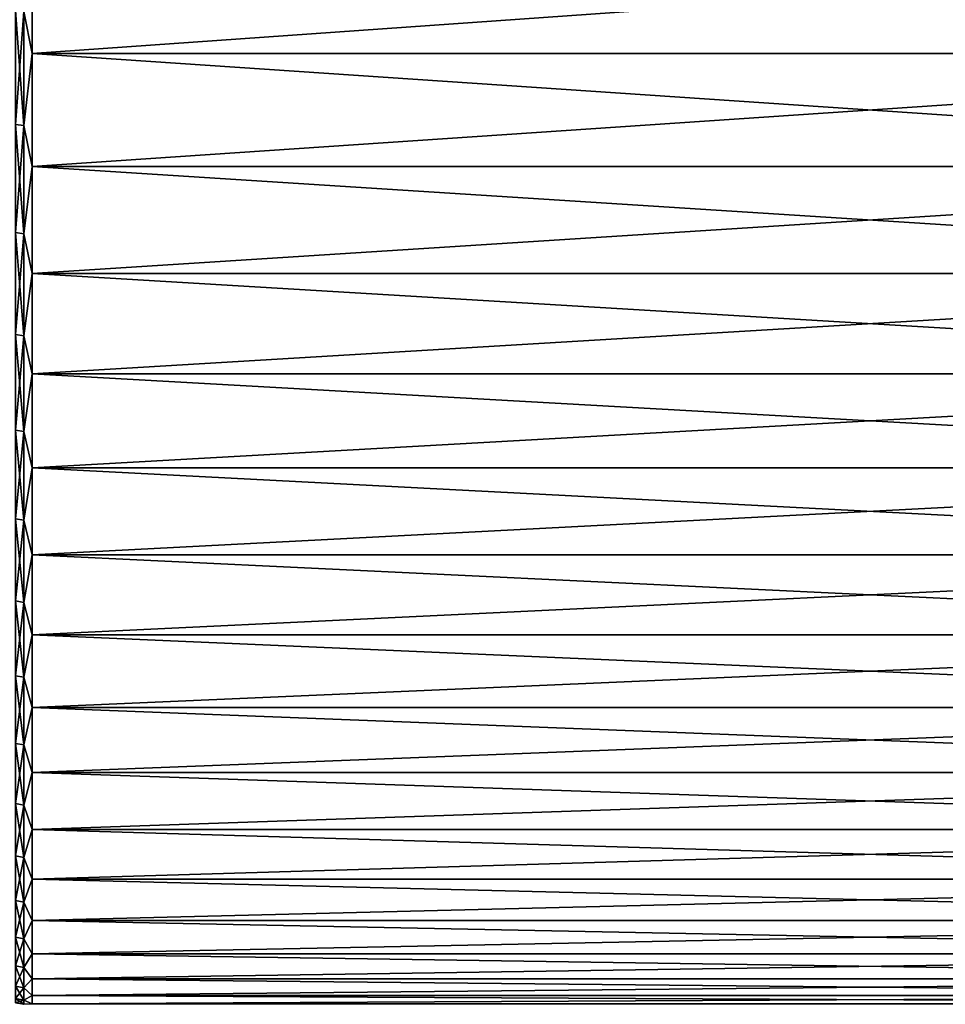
# Model space of a CAD drawing. Header units: metres. Extents: x -2 to 85, y -75 to 75.
# Tile 145 of 230: x 70.55 to 77.78, y -23.5 to -15.81. Entities that reach past the tile are written whole.
import ezdxf

# ---------------------------------------------------------------- set-up
doc = ezdxf.new("R2010")
doc.units = ezdxf.units.M
doc.layers.add('solid_21204500', color=7, linetype='CONTINUOUS')

msp = doc.modelspace()

# ---------------------------------------------------------------- linework, layer by layer
at = {"layer": 'solid_21204500'}
for points in [[(70.585388, -15.746519, -17.438467), (70.650002, -15.149022, -17.965443), (70.650002, -16.075054, -17.14184)], [(70.585388, -15.746519, 17.438467), (70.650002, -16.075054, 17.14184), (70.650002, -15.149022, 17.965443)], [(83.727272, -16.075054, -17.14184), (70.650002, -16.075054, -17.14184), (70.650002, -15.149022, -17.965443)], [(83.727272, -15.149022, -17.965443), (83.727272, -16.075054, -17.14184), (70.650002, -15.149022, -17.965443)], [(83.727272, -15.149022, 17.965443), (70.650002, -15.149022, 17.965443), (70.650002, -16.075054, 17.14184)], [(83.727272, -16.075054, 17.14184), (83.727272, -15.149022, 17.965443), (70.650002, -16.075054, 17.14184)], [(70.585388, -15.746519, 17.438467), (70.521156, -15.738013, 17.429047), (70.521156, -16.62714, 16.58297)], [(70.585388, -16.636127, -16.591934), (70.521156, -16.62714, -16.58297), (70.521156, -15.738013, -17.429047)], [(70.585388, -15.746519, -17.438467), (70.585388, -16.636127, -16.591934), (70.521156, -15.738013, -17.429047)], [(70.585388, -16.636127, 16.591934), (70.585388, -15.746519, 17.438467), (70.521156, -16.62714, 16.58297)], [(70.585388, -15.746519, -17.438467), (70.650002, -16.075054, -17.14184), (70.585388, -16.636127, -16.591934)], [(70.585388, -16.636127, 16.591934), (70.650002, -16.075054, 17.14184), (70.585388, -15.746519, 17.438467)], [(70.585388, -16.636127, -16.591934), (70.650002, -16.075054, -17.14184), (70.650002, -16.956379, -16.270563)], [(70.585388, -16.636127, 16.591934), (70.650002, -16.956379, 16.270563), (70.650002, -16.075054, 17.14184)], [(83.727272, -16.956379, -16.270563), (70.650002, -16.956379, -16.270563), (70.650002, -16.075054, -17.14184)], [(83.727272, -16.075054, -17.14184), (83.727272, -16.956379, -16.270563), (70.650002, -16.075054, -17.14184)], [(83.727272, -16.075054, 17.14184), (70.650002, -16.075054, 17.14184), (70.650002, -16.956379, 16.270563)], [(83.727272, -16.956379, 16.270563), (83.727272, -16.075054, 17.14184), (70.650002, -16.956379, 16.270563)], [(70.585388, -16.636127, 16.591934), (70.521156, -16.62714, 16.58297), (70.521156, -17.470848, 15.691596)], [(70.585388, -17.480289, -15.700077), (70.521156, -17.470848, -15.691596), (70.521156, -16.62714, -16.58297)], [(70.585388, -16.636127, -16.591934), (70.585388, -17.480289, -15.700077), (70.521156, -16.62714, -16.58297)], [(70.585388, -17.480289, 15.700077), (70.585388, -16.636127, 16.591934), (70.521156, -17.470848, 15.691596)], [(70.585388, -16.636127, -16.591934), (70.650002, -16.956379, -16.270563), (70.585388, -17.480289, -15.700077)], [(70.585388, -17.480289, 15.700077), (70.650002, -16.956379, 16.270563), (70.585388, -16.636127, 16.591934)], [(70.585388, -17.480289, -15.700077), (70.650002, -16.956379, -16.270563), (70.650002, -17.790546, -15.354038)], [(70.585388, -17.480289, 15.700077), (70.650002, -17.790546, 15.354038), (70.650002, -16.956379, 16.270563)], [(83.727272, -17.790546, -15.354038), (70.650002, -17.790546, -15.354038), (70.650002, -16.956379, -16.270563)], [(83.727272, -16.956379, -16.270563), (83.727272, -17.790546, -15.354038), (70.650002, -16.956379, -16.270563)], [(83.727272, -16.956379, 16.270563), (70.650002, -16.956379, 16.270563), (70.650002, -17.790546, 15.354038)], [(83.727272, -17.790546, 15.354038), (83.727272, -16.956379, 16.270563), (70.650002, -17.790546, 15.354038)], [(70.585388, -17.480289, 15.700077), (70.521156, -17.470848, 15.691596), (70.521156, -18.26683, 14.757358)], [(70.585388, -18.276703, -14.765333), (70.521156, -18.26683, -14.757358), (70.521156, -17.470848, -15.691596)], [(70.585388, -17.480289, -15.700077), (70.585388, -18.276703, -14.765333), (70.521156, -17.470848, -15.691596)], [(70.585388, -18.276703, 14.765333), (70.585388, -17.480289, 15.700077), (70.521156, -18.26683, 14.757358)], [(70.585388, -17.480289, -15.700077), (70.650002, -17.790546, -15.354038), (70.585388, -18.276703, -14.765333)], [(70.585388, -18.276703, 14.765333), (70.650002, -17.790546, 15.354038), (70.585388, -17.480289, 15.700077)], [(70.585388, -18.276703, -14.765333), (70.650002, -17.790546, -15.354038), (70.650002, -18.575237, -14.394811)], [(70.585388, -18.276703, 14.765333), (70.650002, -18.575237, 14.394811), (70.650002, -17.790546, 15.354038)], [(83.727272, -18.575237, -14.394811), (70.650002, -18.575237, -14.394811), (70.650002, -17.790546, -15.354038)], [(83.727272, -17.790546, -15.354038), (83.727272, -18.575237, -14.394811), (70.650002, -17.790546, -15.354038)], [(83.727272, -17.790546, 15.354038), (70.650002, -17.790546, 15.354038), (70.650002, -18.575237, 14.394811)], [(83.727272, -18.575237, 14.394811), (83.727272, -17.790546, 15.354038), (70.650002, -18.575237, 14.394811)], [(70.585388, -18.276703, 14.765333), (70.521156, -18.26683, 14.757358), (70.521156, -19.012915, 13.782806)], [(70.585388, -19.023191, -13.790257), (70.521156, -19.012915, -13.782806), (70.521156, -18.26683, -14.757358)], [(70.585388, -18.276703, -14.765333), (70.585388, -19.023191, -13.790257), (70.521156, -18.26683, -14.757358)], [(70.585388, -19.023191, 13.790257), (70.585388, -18.276703, 14.765333), (70.521156, -19.012915, 13.782806)], [(70.585388, -18.276703, -14.765333), (70.650002, -18.575237, -14.394811), (70.585388, -19.023191, -13.790257)], [(70.585388, -19.023191, 13.790257), (70.650002, -18.575237, 14.394811), (70.585388, -18.276703, 14.765333)], [(70.585388, -19.023191, -13.790257), (70.650002, -18.575237, -14.394811), (70.650002, -19.308268, -13.395552)], [(70.585388, -19.023191, 13.790257), (70.650002, -19.308268, 13.395552), (70.650002, -18.575237, 14.394811)], [(83.727272, -19.308268, -13.395552), (70.650002, -19.308268, -13.395552), (70.650002, -18.575237, -14.394811)], [(83.727272, -18.575237, -14.394811), (83.727272, -19.308268, -13.395552), (70.650002, -18.575237, -14.394811)], [(83.727272, -18.575237, 14.394811), (70.650002, -18.575237, 14.394811), (70.650002, -19.308268, 13.395552)], [(83.727272, -19.308268, 13.395552), (83.727272, -18.575237, 14.394811), (70.650002, -19.308268, 13.395552)], [(70.585388, -19.023191, 13.790257), (70.521156, -19.012915, 13.782806), (70.521156, -19.707062, 12.770606)], [(70.585388, -19.717714, -12.777509), (70.521156, -19.707062, -12.770606), (70.521156, -19.012915, -13.782806)], [(70.585388, -19.023191, -13.790257), (70.585388, -19.717714, -12.777509), (70.521156, -19.012915, -13.782806)], [(70.585388, -19.717714, 12.777509), (70.585388, -19.023191, 13.790257), (70.521156, -19.707062, 12.770606)], [(70.585388, -19.023191, -13.790257), (70.650002, -19.308268, -13.395552), (70.585388, -19.717714, -12.777509)], [(70.585388, -19.717714, 12.777509), (70.650002, -19.308268, 13.395552), (70.585388, -19.023191, 13.790257)], [(70.585388, -19.717714, -12.777509), (70.650002, -19.308268, -13.395552), (70.650002, -19.9876, -12.359037)], [(70.585388, -19.717714, 12.777509), (70.650002, -19.9876, 12.359037), (70.650002, -19.308268, 13.395552)], [(83.727272, -19.9876, -12.359037), (70.650002, -19.9876, -12.359037), (70.650002, -19.308268, -13.395552)], [(83.727272, -19.308268, -13.395552), (83.727272, -19.9876, -12.359037), (70.650002, -19.308268, -13.395552)], [(83.727272, -19.308268, 13.395552), (70.650002, -19.308268, 13.395552), (70.650002, -19.9876, 12.359037)], [(83.727272, -19.9876, 12.359037), (83.727272, -19.308268, 13.395552), (70.650002, -19.9876, 12.359037)], [(70.585388, -19.717714, 12.777509), (70.521156, -19.707062, 12.770606), (70.521156, -20.347378, 11.72352)], [(70.585388, -20.358376, -11.729857), (70.521156, -20.347378, -11.72352), (70.521156, -19.707062, -12.770606)], [(70.585388, -19.717714, -12.777509), (70.585388, -20.358376, -11.729857), (70.521156, -19.707062, -12.770606)], [(70.585388, -20.358376, 11.729857), (70.585388, -19.717714, 12.777509), (70.521156, -20.347378, 11.72352)], [(70.585388, -19.717714, -12.777509), (70.650002, -19.9876, -12.359037), (70.585388, -20.358376, -11.729857)], [(70.585388, -20.358376, 11.729857), (70.650002, -19.9876, 12.359037), (70.585388, -19.717714, 12.777509)], [(70.585388, -20.358376, -11.729857), (70.650002, -19.9876, -12.359037), (70.650002, -20.611347, -11.288152)], [(70.585388, -20.358376, 11.729857), (70.650002, -20.611347, 11.288152), (70.650002, -19.9876, 12.359037)], [(83.727272, -20.611347, -11.288152), (70.650002, -20.611347, -11.288152), (70.650002, -19.9876, -12.359037)], [(83.727272, -19.9876, -12.359037), (83.727272, -20.611347, -11.288152), (70.650002, -19.9876, -12.359037)], [(83.727272, -19.9876, 12.359037), (70.650002, -19.9876, 12.359037), (70.650002, -20.611347, 11.288152)], [(83.727272, -20.611347, 11.288152), (83.727272, -19.9876, 12.359037), (70.650002, -20.611347, 11.288152)], [(70.585388, -20.358376, 11.729857), (70.521156, -20.347378, 11.72352), (70.521156, -20.93211, 10.644411)], [(70.585388, -20.943422, -10.650164), (70.521156, -20.93211, -10.644411), (70.521156, -20.347378, -11.72352)], [(70.585388, -20.358376, -11.729857), (70.585388, -20.943422, -10.650164), (70.521156, -20.347378, -11.72352)], [(70.585388, -20.943422, 10.650164), (70.585388, -20.358376, 11.729857), (70.521156, -20.93211, 10.644411)], [(70.585388, -20.358376, -11.729857), (70.650002, -20.611347, -11.288152), (70.585388, -20.943422, -10.650164)], [(70.585388, -20.943422, 10.650164), (70.650002, -20.611347, 11.288152), (70.585388, -20.358376, 11.729857)], [(70.585388, -20.943422, -10.650164), (70.650002, -20.611347, -11.288152), (70.650002, -21.177771, -10.185873)], [(70.585388, -20.943422, 10.650164), (70.650002, -21.177771, 10.185873), (70.650002, -20.611347, 11.288152)], [(83.727272, -21.177771, -10.185873), (70.650002, -21.177771, -10.185873), (70.650002, -20.611347, -11.288152)], [(83.727272, -20.611347, -11.288152), (83.727272, -21.177771, -10.185873), (70.650002, -20.611347, -11.288152)], [(83.727272, -20.611347, 11.288152), (70.650002, -20.611347, 11.288152), (70.650002, -21.177771, 10.185873)], [(83.727272, -21.177771, 10.185873), (83.727272, -20.611347, 11.288152), (70.650002, -21.177771, 10.185873)], [(70.585388, -20.943422, 10.650164), (70.521156, -20.93211, 10.644411), (70.521156, -21.459663, 9.536223)], [(70.585388, -21.471262, -9.541378), (70.521156, -21.459663, -9.536223), (70.521156, -20.93211, -10.644411)], [(70.585388, -20.943422, -10.650164), (70.585388, -21.471262, -9.541378), (70.521156, -20.93211, -10.644411)], [(70.585388, -21.471262, 9.541378), (70.585388, -20.943422, 10.650164), (70.521156, -21.459663, 9.536223)], [(70.585388, -20.943422, -10.650164), (70.650002, -21.177771, -10.185873), (70.585388, -21.471262, -9.541378)], [(70.585388, -21.471262, 9.541378), (70.650002, -21.177771, 10.185873), (70.585388, -20.943422, 10.650164)], [(70.585388, -21.471262, -9.541378), (70.650002, -21.177771, -10.185873), (70.650002, -21.685299, -9.055266)], [(70.585388, -21.471262, 9.541378), (70.650002, -21.685299, 9.055266), (70.650002, -21.177771, 10.185873)], [(83.727272, -21.685299, -9.055266), (70.650002, -21.685299, -9.055266), (70.650002, -21.177771, -10.185873)], [(83.727272, -21.177771, -10.185873), (83.727272, -21.685299, -9.055266), (70.650002, -21.177771, -10.185873)], [(83.727272, -21.177771, 10.185873), (70.650002, -21.177771, 10.185873), (70.650002, -21.685299, 9.055266)], [(83.727272, -21.685299, 9.055266), (83.727272, -21.177771, 10.185873), (70.650002, -21.685299, 9.055266)], [(70.585388, -21.471262, 9.541378), (70.521156, -21.459663, 9.536223), (70.521156, -21.928596, 8.401987)], [(70.585388, -21.940449, -8.406528), (70.521156, -21.928596, -8.401987), (70.521156, -21.459663, -9.536223)], [(70.585388, -21.471262, -9.541378), (70.585388, -21.940449, -8.406528), (70.521156, -21.459663, -9.536223)], [(70.585388, -21.940449, 8.406528), (70.585388, -21.471262, 9.541378), (70.521156, -21.928596, 8.401987)], [(70.585388, -21.471262, -9.541378), (70.650002, -21.685299, -9.055266), (70.585388, -21.940449, -8.406528)], [(70.585388, -21.940449, 8.406528), (70.650002, -21.685299, 9.055266), (70.585388, -21.471262, 9.541378)], [(70.585388, -21.940449, -8.406528), (70.650002, -21.685299, -9.055266), (70.650002, -22.132517, -7.899476)], [(70.585388, -21.940449, 8.406528), (70.650002, -22.132517, 7.899476), (70.650002, -21.685299, 9.055266)], [(83.727272, -22.132517, -7.899476), (70.650002, -22.132517, -7.899476), (70.650002, -21.685299, -9.055266)], [(83.727272, -21.685299, -9.055266), (83.727272, -22.132517, -7.899476), (70.650002, -21.685299, -9.055266)], [(83.727272, -21.685299, 9.055266), (70.650002, -21.685299, 9.055266), (70.650002, -22.132517, 7.899476)], [(83.727272, -22.132517, 7.899476), (83.727272, -21.685299, 9.055266), (70.650002, -22.132517, 7.899476)], [(70.585388, -21.940449, 8.406528), (70.521156, -21.928596, 8.401987), (70.521156, -22.337627, 7.244799)], [(70.585388, -22.349701, -7.248715), (70.521156, -22.337627, -7.244799), (70.521156, -21.928596, -8.401987)], [(70.585388, -21.940449, -8.406528), (70.585388, -22.349701, -7.248715), (70.521156, -21.928596, -8.401987)], [(70.585388, -22.349701, 7.248715), (70.585388, -21.940449, 8.406528), (70.521156, -22.337627, 7.244799)], [(70.585388, -21.940449, -8.406528), (70.650002, -22.132517, -7.899476), (70.585388, -22.349701, -7.248715)], [(70.585388, -22.349701, 7.248715), (70.650002, -22.132517, 7.899476), (70.585388, -21.940449, 8.406528)], [(70.585388, -22.349701, -7.248715), (70.650002, -22.132517, -7.899476), (70.650002, -22.518183, -6.721716)], [(70.585388, -22.349701, 7.248715), (70.650002, -22.518183, 6.721716), (70.650002, -22.132517, 7.899476)], [(83.727272, -22.518183, -6.721716), (70.650002, -22.518183, -6.721716), (70.650002, -22.132517, -7.899476)], [(83.727272, -22.132517, -7.899476), (83.727272, -22.518183, -6.721716), (70.650002, -22.132517, -7.899476)], [(83.727272, -22.132517, 7.899476), (70.650002, -22.132517, 7.899476), (70.650002, -22.518183, 6.721716)], [(83.727272, -22.518183, 6.721716), (83.727272, -22.132517, 7.899476), (70.650002, -22.518183, 6.721716)], [(70.585388, -22.349701, 7.248715), (70.521156, -22.337627, 7.244799), (70.521156, -22.68564, 6.067821)], [(70.585388, -22.697901, -6.0711), (70.521156, -22.68564, -6.067821), (70.521156, -22.337627, -7.244799)], [(70.585388, -22.349701, -7.248715), (70.585388, -22.697901, -6.0711), (70.521156, -22.337627, -7.244799)], [(70.585388, -22.697901, 6.0711), (70.585388, -22.349701, 7.248715), (70.521156, -22.68564, 6.067821)], [(70.585388, -22.349701, -7.248715), (70.650002, -22.518183, -6.721716), (70.585388, -22.697901, -6.0711)], [(70.585388, -22.697901, 6.0711), (70.650002, -22.518183, 6.721716), (70.585388, -22.349701, 7.248715)], [(70.585388, -22.697901, -6.0711), (70.650002, -22.518183, -6.721716), (70.650002, -22.841223, -5.525263)], [(70.585388, -22.697901, 6.0711), (70.650002, -22.841223, 5.525263), (70.650002, -22.518183, 6.721716)], [(83.727272, -22.841223, -5.525263), (70.650002, -22.841223, -5.525263), (70.650002, -22.518183, -6.721716)], [(83.727272, -22.518183, -6.721716), (83.727272, -22.841223, -5.525263), (70.650002, -22.518183, -6.721716)], [(83.727272, -22.518183, 6.721716), (70.650002, -22.518183, 6.721716), (70.650002, -22.841223, 5.525263)], [(83.727272, -22.841223, 5.525263), (83.727272, -22.518183, 6.721716), (70.650002, -22.841223, 5.525263)], [(70.585388, -22.697901, 6.0711), (70.521156, -22.68564, 6.067821), (70.521156, -22.971684, 4.874267)], [(70.585388, -22.984098, -4.876902), (70.521156, -22.971684, -4.874267), (70.521156, -22.68564, -6.067821)], [(70.585388, -22.697901, -6.0711), (70.585388, -22.984098, -4.876902), (70.521156, -22.68564, -6.067821)], [(70.585388, -22.984098, 4.876902), (70.585388, -22.697901, 6.0711), (70.521156, -22.971684, 4.874267)], [(70.585388, -22.697901, -6.0711), (70.650002, -22.841223, -5.525263), (70.585388, -22.984098, -4.876902)], [(70.585388, -22.984098, 4.876902), (70.650002, -22.841223, 5.525263), (70.585388, -22.697901, 6.0711)], [(70.585388, -22.984098, -4.876902), (70.650002, -22.841223, -5.525263), (70.650002, -23.10074, -4.313444)], [(70.585388, -22.984098, 4.876902), (70.650002, -23.10074, 4.313444), (70.650002, -22.841223, 5.525263)], [(83.727272, -23.10074, -4.313444), (70.650002, -23.10074, -4.313444), (70.650002, -22.841223, -5.525263)], [(83.727272, -22.841223, -5.525263), (83.727272, -23.10074, -4.313444), (70.650002, -22.841223, -5.525263)], [(83.727272, -22.841223, 5.525263), (70.650002, -22.841223, 5.525263), (70.650002, -23.10074, 4.313444)], [(83.727272, -23.10074, 4.313444), (83.727272, -22.841223, 5.525263), (70.650002, -23.10074, 4.313444)], [(70.585388, -22.984098, 4.876902), (70.521156, -22.971684, 4.874267), (70.521156, -23.194975, 3.667399)], [(70.585388, -23.207512, -3.669381), (70.521156, -23.194975, -3.667399), (70.521156, -22.971684, -4.874267)], [(70.585388, -22.984098, -4.876902), (70.585388, -23.207512, -3.669381), (70.521156, -22.971684, -4.874267)], [(70.585388, -23.207512, 3.669381), (70.585388, -22.984098, 4.876902), (70.521156, -23.194975, 3.667399)], [(70.585388, -22.984098, -4.876902), (70.650002, -23.10074, -4.313444), (70.585388, -23.207512, -3.669381)], [(70.585388, -23.207512, 3.669381), (70.650002, -23.10074, 4.313444), (70.585388, -22.984098, 4.876902)], [(70.585388, -23.207512, -3.669381), (70.650002, -23.10074, -4.313444), (70.650002, -23.296013, -3.089629)], [(70.585388, -23.207512, 3.669381), (70.650002, -23.296013, 3.089629), (70.650002, -23.10074, 4.313444)], [(83.727272, -23.296013, -3.089629), (70.650002, -23.296013, -3.089629), (70.650002, -23.10074, -4.313444)], [(83.727272, -23.10074, -4.313444), (83.727272, -23.296013, -3.089629), (70.650002, -23.10074, -4.313444)], [(83.727272, -23.10074, 4.313444), (70.650002, -23.10074, 4.313444), (70.650002, -23.296013, 3.089629)], [(83.727272, -23.296013, 3.089629), (83.727272, -23.10074, 4.313444), (70.650002, -23.296013, 3.089629)], [(70.585388, -23.207512, 3.669381), (70.521156, -23.194975, 3.667399), (70.521156, -23.354906, 2.450512)], [(70.585388, -23.367531, -2.451837), (70.521156, -23.354906, -2.450512), (70.521156, -23.194975, -3.667399)], [(70.585388, -23.207512, -3.669381), (70.585388, -23.367531, -2.451837), (70.521156, -23.194975, -3.667399)], [(70.585388, -23.367531, 2.451837), (70.585388, -23.207512, 3.669381), (70.521156, -23.354906, 2.450512)], [(70.585388, -23.207512, -3.669381), (70.650002, -23.296013, -3.089629), (70.585388, -23.367531, -2.451837)], [(70.585388, -23.367531, 2.451837), (70.650002, -23.296013, 3.089629), (70.585388, -23.207512, 3.669381)], [(70.585388, -23.367531, 2.451837), (70.521156, -23.354906, 2.450512), (70.521156, -23.45104, 1.226932)], [(70.585388, -23.463717, -1.227595), (70.521156, -23.45104, -1.226932), (70.521156, -23.354906, -2.450512)], [(70.585388, -23.367531, -2.451837), (70.585388, -23.463717, -1.227595), (70.521156, -23.354906, -2.450512)], [(70.585388, -23.367531, -2.451837), (70.650002, -23.296013, -3.089629), (70.650002, -23.426497, -1.857221)], [(70.585388, -23.367531, 2.451837), (70.650002, -23.426497, 1.857221), (70.650002, -23.296013, 3.089629)], [(83.727272, -23.426497, -1.857221), (70.650002, -23.426497, -1.857221), (70.650002, -23.296013, -3.089629)], [(83.727272, -23.296013, -3.089629), (83.727272, -23.426497, -1.857221), (70.650002, -23.296013, -3.089629)], [(83.727272, -23.296013, 3.089629), (70.650002, -23.296013, 3.089629), (70.650002, -23.426497, 1.857221)], [(83.727272, -23.426497, 1.857221), (83.727272, -23.296013, 3.089629), (70.650002, -23.426497, 1.857221)], [(70.585388, -23.463717, 1.227595), (70.585388, -23.367531, 2.451837), (70.521156, -23.45104, 1.226932)], [(70.585388, -23.367531, -2.451837), (70.650002, -23.426497, -1.857221), (70.585388, -23.463717, -1.227595)], [(70.585388, -23.463717, 1.227595), (70.650002, -23.426497, 1.857221), (70.585388, -23.367531, 2.451837)], [(70.585388, -23.463717, -1.227595), (70.650002, -23.426497, -1.857221), (70.650002, -23.491829, -0.619648)], [(70.585388, -23.463717, 1.227595), (70.650002, -23.491829, 0.619648), (70.650002, -23.426497, 1.857221)], [(83.727272, -23.491829, -0.619648), (70.650002, -23.491829, -0.619648), (70.650002, -23.426497, -1.857221)], [(83.727272, -23.426497, -1.857221), (83.727272, -23.491829, -0.619648), (70.650002, -23.426497, -1.857221)], [(83.727272, -23.426497, 1.857221), (70.650002, -23.426497, 1.857221), (70.650002, -23.491829, 0.619648)], [(83.727272, -23.491829, 0.619648), (83.727272, -23.426497, 1.857221), (70.650002, -23.491829, 0.619648)], [(70.585388, -23.463717, 1.227595), (70.521156, -23.45104, 1.226932), (70.521156, -23.483114)], [(70.585388, -23.495808), (70.521156, -23.483114), (70.521156, -23.45104, -1.226932)], [(70.585388, -23.463717, -1.227595), (70.585388, -23.495808), (70.521156, -23.45104, -1.226932)], [(70.585388, -23.495808), (70.585388, -23.463717, 1.227595), (70.521156, -23.483114)], [(70.585388, -23.463717, -1.227595), (70.650002, -23.491829, -0.619648), (70.585388, -23.495808)], [(70.585388, -23.495808), (70.650002, -23.491829, 0.619648), (70.585388, -23.463717, 1.227595)], [(70.585388, -23.495808), (70.650002, -23.491829, -0.619648), (70.650002, -23.491829, 0.619648)], [(83.727272, -23.491829, 0.619648), (70.650002, -23.491829, 0.619648), (70.650002, -23.491829, -0.619648)], [(83.727272, -23.491829, -0.619648), (83.727272, -23.491829, 0.619648), (70.650002, -23.491829, -0.619648)]]:
    msp.add_3dface(points, dxfattribs=at)

doc.saveas('drawing.dxf')
